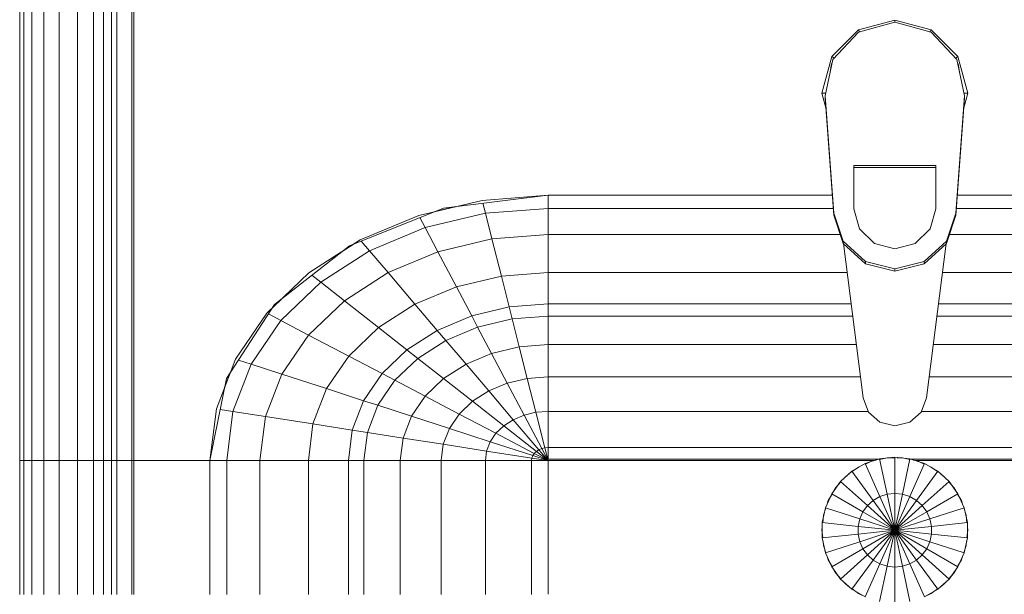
# Model space of a CAD drawing. Header units: millimetres. Extents: x 19410 to 41622, y 4748 to 42777.
# Tile 24 of 65: x 21488 to 21825, y 42347 to 42544. Entities that reach past the tile are written whole.
import ezdxf

# ---------------------------------------------------------------- set-up
doc = ezdxf.new("R2010")
doc.units = ezdxf.units.MM
doc.layers.add('M-EQPM-____-OTLN', color=50, linetype='Continuous', lineweight=20)

# ---------------------------------------------------------------- blocks, each defined once
blk = doc.blocks.new('Прямая форма - 83 new-608916-В_Этаж 02_Отопление')
at = {"layer": 'M-EQPM-____-OTLN', "color": 253}
for p, q in [((-299.99, 0), (-299.99, -183.27)), ((-291.73, 0), (-291.73, -183.27)), ((-271.3, 0), (-271.3, -183.27)), ((-268.48, 0), (-268.48, -183.27)), ((-266.64, 0), (-266.64, -183.27)), ((-261.6, 0), (-261.6, -183.27)), ((-260.87, -183.24), (-260.87, 0)), ((-298.6, 0), (-298.6, -183.27)), ((-295.82, 0), (-295.82, -183.27)), ((-286.45, 0), (-286.45, -183.27)), ((-280.15, 0), (-280.15, -183.27)), ((-274.68, 0), (-274.68, -183.27)), ((-260.84, 0), (-260.84, -183.27)), ((0, -32.32), (-12.5, -35.67)), ((0, -33.04), (-12.47, -36.48)), ((0, -33.04), (0, -32.32)), ((12.5, -35.67), (0, -32.32)), ((12.47, -36.48), (0, -33.04)), ((-12.5, -35.67), (-21.65, -44.82)), ((-12.47, -36.48), (-21.3, -45.8)), ((-12.5, -35.67), (-12.03, -36.48)), ((12.03, -36.48), (12.5, -35.67)), ((21.3, -45.79), (12.47, -36.48)), ((12.5, -35.67), (21.65, -44.82)), ((-25, -57.32), (-21.65, -44.82)), ((-23.89, -58.26), (-21.3, -45.8)), ((-21.73, -47.12), (-22.2, -50.13)), ((-21.65, -44.82), (-20.82, -45.3)), ((21.65, -44.82), (20.82, -45.3)), ((23.89, -58.26), (21.3, -45.79)), ((21.65, -44.82), (25, -57.32)), ((22.2, -50.13), (21.73, -47.12)), ((-23.65, -62.37), (-25, -57.32)), ((-25, -57.32), (-23.7, -57.32)), ((25, -57.32), (23.65, -62.37)), ((25, -57.32), (23.7, -57.32)), ((-23.89, -59.01), (-23.89, -58.26)), ((-20.95, -98.41), (-23.89, -58.26)), ((-23.89, -59.01), (-20.95, -99.15)), ((20.95, -98.41), (23.89, -58.26)), ((23.89, -59.01), (20.95, -99.15)), ((23.89, -59.01), (23.89, -58.26)), ((-14, -82.11), (14, -82.11)), ((-14, -96.93), (-14, -82.11)), ((14, -82.86), (-14, -82.86)), ((14, -82.11), (14, -96.93)), ((-163.2, -99.24), (-141.45, -94.07)), ((-118.83, -92.28), (-154.66, -96.74)), ((-141.45, -94.07), (-118.83, -92.32)), ((-21.4, -92.28), (-118.83, -92.28)), ((-118.83, -92.32), (-21.39, -92.32)), ((-118.83, -96.84), (-118.83, -92.32)), ((-118.83, -92.32), (-118.83, -96.84)), ((21.39, -92.32), (118.83, -92.32)), ((118.83, -92.28), (21.4, -92.28)), ((-154.66, -96.74), (-186.98, -109.66)), ((-150.5, -96.22), (-157.58, -97.91)), ((-141.2, -95.06), (-140.32, -98.51)), ((-118.83, -96.84), (-140.32, -98.51)), ((-21.06, -96.84), (-118.83, -96.84)), ((-118.83, -105.76), (-118.83, -96.84)), ((-118.83, -96.84), (-118.83, -105.76)), ((-12.12, -103.8), (-14, -96.93)), ((14, -96.93), (12.12, -103.8)), ((118.83, -96.84), (21.06, -96.84)), ((-183.25, -107.65), (-163.2, -99.24)), ((-162.8, -99.99), (-160.99, -103.42)), ((-140.32, -98.51), (-160.99, -103.42)), ((-140.32, -98.51), (-138.11, -107.25)), ((-20.95, -99.15), (-20.95, -98.41)), ((-20.95, -98.41), (-17.66, -108.08)), ((-17.66, -108.83), (-20.95, -99.15)), ((17.66, -108.08), (20.95, -98.41)), ((20.95, -99.15), (17.66, -108.83)), ((20.95, -99.15), (20.95, -98.41)), ((-160.99, -103.42), (-180.04, -111.41)), ((-160.99, -103.42), (-156.64, -111.66)), ((-7, -108.84), (-12.12, -103.8)), ((12.12, -103.8), (7, -108.84)), ((-200.82, -118.96), (-183.25, -107.65)), ((-138.11, -107.25), (-156.64, -111.66)), ((-118.83, -105.76), (-138.11, -107.25)), ((-138.11, -107.25), (-134.86, -120.03)), ((-18.71, -105.76), (-118.83, -105.76)), ((-118.83, -118.79), (-118.83, -105.76)), ((-118.83, -105.76), (-118.83, -118.79)), ((118.83, -105.76), (18.71, -105.76)), ((-186.98, -109.66), (-212.64, -129.78)), ((-185.36, -109.01), (-189.8, -111.86)), ((-182.92, -108.03), (-180.04, -111.41)), ((-17.66, -108.08), (-10.06, -115.03)), ((-17.66, -108.83), (-17.66, -108.08)), ((-10.06, -115.78), (-17.66, -108.83)), ((-17.64, -108.83), (-10.91, -161.71)), ((0, -110.68), (-7, -108.84)), ((7, -108.84), (0, -110.68)), ((10.06, -115.03), (17.66, -108.08)), ((17.66, -108.83), (10.06, -115.78)), ((10.91, -161.71), (17.64, -108.83)), ((17.66, -108.83), (17.66, -108.08)), ((-180.04, -111.41), (-196.74, -122.16)), ((-180.04, -111.41), (-173.73, -118.82)), ((-156.64, -111.66), (-173.73, -118.82)), ((-156.64, -111.66), (-150.29, -123.7)), ((-10.06, -115.03), (0, -117.56)), ((-10.06, -115.78), (-10.06, -115.03)), ((0, -118.3), (-10.06, -115.78)), ((0, -117.56), (10.06, -115.03)), ((10.06, -115.78), (0, -118.3)), ((0, -118.3), (0, -117.56)), ((10.06, -115.78), (10.06, -115.03)), ((-215.24, -132.74), (-200.82, -118.96)), ((-199.83, -119.73), (-196.74, -122.16)), ((-173.73, -118.82), (-188.7, -128.46)), ((-173.73, -118.82), (-164.5, -129.66)), ((-134.86, -120.03), (-150.29, -123.7)), ((-118.83, -118.79), (-134.86, -120.03)), ((-134.86, -120.03), (-132.18, -130.59)), ((-16.37, -118.79), (-118.83, -118.79)), ((-118.83, -129.56), (-118.83, -118.79)), ((-118.83, -118.79), (-118.83, -129.56)), ((118.83, -118.79), (16.37, -118.79)), ((-196.74, -122.16), (-210.44, -135.26)), ((-196.74, -122.16), (-188.7, -128.46)), ((-150.29, -123.7), (-164.5, -129.66)), ((-150.29, -123.7), (-145.03, -133.65)), ((-209.86, -127.6), (-213.45, -131.03)), ((-212.64, -129.78), (-229.11, -155.13)), ((-188.7, -128.46), (-200.99, -140.21)), ((-188.7, -128.46), (-176.96, -137.68)), ((-164.5, -129.66), (-176.96, -137.68)), ((-164.5, -129.66), (-156.87, -138.61)), ((-132.18, -130.59), (-145.03, -133.65)), ((-118.83, -129.56), (-132.18, -130.59)), ((-132.18, -130.59), (-131.15, -134.66)), ((-15, -129.56), (-118.83, -129.56)), ((-118.83, -133.71), (-118.83, -129.56)), ((-118.83, -129.56), (-118.83, -133.71)), ((118.83, -129.56), (15, -129.56)), ((-225.96, -148.47), (-215.24, -132.74)), ((-214.73, -133.01), (-210.44, -135.26)), ((-145.03, -133.65), (-156.87, -138.61)), ((-145.03, -133.65), (-143.01, -137.48)), ((-131.15, -134.66), (-143.01, -137.48)), ((-118.83, -133.71), (-131.15, -134.66)), ((-131.15, -134.66), (-128.72, -144.27)), ((-14.47, -133.71), (-118.83, -133.71)), ((-118.83, -143.5), (-118.83, -133.71)), ((-118.83, -133.71), (-118.83, -143.5)), ((118.83, -133.71), (14.47, -133.71)), ((-210.44, -135.26), (-220.62, -150.2)), ((-210.44, -135.26), (-200.99, -140.21)), ((-176.96, -137.68), (-187.18, -147.45)), ((-176.96, -137.68), (-167.24, -145.29)), ((-143.01, -137.48), (-153.93, -142.06)), ((-143.01, -137.48), (-138.23, -146.53)), ((-200.99, -140.21), (-210.13, -153.61)), ((-200.99, -140.21), (-187.18, -147.45)), ((-156.87, -138.61), (-167.24, -145.29)), ((-156.87, -138.61), (-153.93, -142.06)), ((-153.93, -142.06), (-163.51, -148.22)), ((-153.93, -142.06), (-146.99, -150.2)), ((-128.72, -144.27), (-138.23, -146.53)), ((-118.83, -143.5), (-128.72, -144.27)), ((-128.72, -144.27), (-125.98, -155.06)), ((-13.23, -143.5), (-118.83, -143.5)), ((-118.83, -154.51), (-118.83, -143.5)), ((-118.83, -143.5), (-118.83, -154.51)), ((118.83, -143.5), (13.23, -143.5)), ((-232.55, -165.53), (-225.96, -148.47)), ((-187.18, -147.45), (-194.78, -158.6)), ((-187.18, -147.45), (-175.76, -153.43)), ((-167.24, -145.29), (-175.76, -153.43)), ((-163.51, -148.22), (-171.37, -155.74)), ((-167.24, -145.29), (-163.51, -148.22)), ((-163.51, -148.22), (-154.68, -155.15)), ((-138.23, -146.53), (-146.99, -150.2)), ((-138.23, -146.53), (-132.86, -156.7)), ((-220.62, -150.2), (-226.89, -166.41)), ((-224.98, -148.78), (-220.62, -150.2)), ((-220.62, -150.2), (-210.13, -153.61)), ((-146.99, -150.2), (-154.68, -155.15)), ((-146.99, -150.2), (-139.2, -159.35)), ((-229.11, -155.13), (-234.78, -183.24)), ((-227.69, -152.95), (-229.73, -158.23)), ((-210.13, -153.61), (-215.75, -168.15)), ((-210.13, -153.61), (-194.78, -158.6)), ((-175.76, -153.43), (-182.09, -162.72)), ((-175.76, -153.43), (-171.37, -155.74)), ((-154.68, -155.15), (-160.98, -161.18)), ((-154.68, -155.15), (-144.76, -162.93)), ((-125.98, -155.06), (-132.86, -156.7)), ((-118.83, -154.51), (-125.98, -155.06)), ((-125.98, -155.06), (-123.03, -166.71)), ((-11.83, -154.51), (-118.83, -154.51)), ((-118.83, -166.38), (-118.83, -154.51)), ((-118.83, -154.51), (-118.83, -166.38)), ((118.83, -154.51), (11.83, -154.51)), ((-194.78, -158.6), (-199.45, -170.69)), ((-194.78, -158.6), (-182.09, -162.72)), ((-171.37, -155.74), (-177.21, -164.3)), ((-171.37, -155.74), (-160.98, -161.18)), ((-132.86, -156.7), (-139.2, -159.35)), ((-132.86, -156.7), (-127.07, -167.67)), ((-160.98, -161.18), (-165.67, -168.05)), ((-160.98, -161.18), (-149.32, -167.29)), ((-139.2, -159.35), (-144.76, -162.93)), ((-139.2, -159.35), (-130.79, -169.23)), ((-10.91, -161.71), (-9.03, -166.6)), ((9.03, -166.6), (10.91, -161.71)), ((-182.09, -162.72), (-185.98, -172.79)), ((-182.09, -162.72), (-177.21, -164.3)), ((-177.21, -164.3), (-180.8, -173.6)), ((-177.21, -164.3), (-165.67, -168.05)), ((-144.76, -162.93), (-149.32, -167.29)), ((-144.76, -162.93), (-134.05, -171.33)), ((-234.78, -183.27), (-232.55, -165.53)), ((-231.25, -165.73), (-226.89, -166.41)), ((-226.89, -166.41), (-229.01, -183.27)), ((-226.89, -166.41), (-215.75, -168.15)), ((-215.75, -168.15), (-217.65, -183.27)), ((-215.75, -168.15), (-199.45, -170.69)), ((-165.67, -168.05), (-168.55, -175.51)), ((-165.67, -168.05), (-152.71, -172.26)), ((-149.32, -167.29), (-152.71, -172.26)), ((-149.32, -167.29), (-136.73, -173.89)), ((-127.07, -167.67), (-130.79, -169.23)), ((-123.03, -166.71), (-127.07, -167.67)), ((-127.07, -167.67), (-121.02, -179.12)), ((-118.83, -166.38), (-123.03, -166.71)), ((-123.03, -166.71), (-119.94, -178.86)), ((-9.11, -166.38), (-118.83, -166.38)), ((-118.83, -178.78), (-118.83, -166.38)), ((-118.83, -166.38), (-118.83, -178.78)), ((-9.03, -166.6), (-5.09, -170.07)), ((5.09, -170.07), (9.03, -166.6)), ((118.83, -166.38), (9.11, -166.38)), ((-199.45, -170.69), (-201.03, -183.27)), ((-199.45, -170.69), (-185.98, -172.79)), ((-134.05, -171.33), (-136.73, -173.89)), ((-130.79, -169.23), (-134.05, -171.33)), ((-134.05, -171.33), (-122.88, -180.09)), ((-130.79, -169.23), (-122.01, -179.53)), ((-5.09, -170.07), (0, -171.32)), ((0, -171.32), (5.09, -170.07)), ((-185.98, -172.79), (-187.3, -183.27)), ((-185.98, -172.79), (-180.8, -173.6)), ((-180.8, -173.6), (-182.02, -183.27)), ((-180.8, -173.6), (-168.55, -175.51)), ((-152.71, -172.26), (-154.8, -177.66)), ((-152.71, -172.26), (-138.72, -176.81)), ((-136.73, -173.89), (-138.72, -176.81)), ((-136.73, -173.89), (-123.59, -180.77)), ((-168.55, -175.51), (-169.53, -183.27)), ((-168.55, -175.51), (-154.8, -177.66)), ((-154.8, -177.66), (-155.5, -183.27)), ((-154.8, -177.66), (-139.94, -179.98)), ((-138.72, -176.81), (-139.94, -179.98)), ((-138.72, -176.81), (-124.12, -181.55)), ((-119.94, -178.86), (-121.02, -179.12)), ((-118.83, -178.78), (-119.94, -178.86)), ((-119.94, -178.86), (-118.83, -183.27)), ((118.83, -178.78), (-118.83, -178.78)), ((-118.83, -182.73), (-118.83, -178.78)), ((-118.83, -178.78), (-118.83, -182.73)), ((-139.94, -179.98), (-140.36, -183.27)), ((-139.94, -179.98), (-124.45, -182.4)), ((-124.12, -181.55), (-124.45, -182.4)), ((-123.59, -180.77), (-124.12, -181.55)), ((-124.12, -181.55), (-118.83, -183.27)), ((-122.88, -180.09), (-123.59, -180.77)), ((-123.59, -180.77), (-118.83, -183.27)), ((-122.01, -179.53), (-122.88, -180.09)), ((-122.88, -180.09), (-118.83, -183.27)), ((-121.02, -179.12), (-122.01, -179.53)), ((-122.01, -179.53), (-118.83, -183.27)), ((-121.02, -179.12), (-118.83, -183.27)), ((0, -182.13), (-5.2, -182.68)), ((5.2, -182.68), (0, -182.13)), ((0, -182.13), (0, -194.51)), ((-298.6, -183.27), (-299.99, -183.27)), ((-299.99, -183.27), (-299.99, -229.09)), ((-299.99, -183.27), (-298.6, -183.27)), ((-295.82, -183.27), (-298.6, -183.27)), ((-298.6, -183.27), (-298.6, -229.09)), ((-298.6, -183.27), (-295.82, -183.27)), ((-291.73, -183.27), (-295.82, -183.27)), ((-295.82, -183.27), (-295.82, -229.09)), ((-295.82, -183.27), (-291.73, -183.27)), ((-286.45, -183.27), (-291.73, -183.27)), ((-291.73, -183.27), (-291.73, -229.09)), ((-291.73, -183.27), (-286.45, -183.27)), ((-280.15, -183.27), (-286.45, -183.27)), ((-286.45, -183.27), (-286.45, -229.09)), ((-286.45, -183.27), (-280.15, -183.27)), ((-276.59, -183.27), (-280.15, -183.27)), ((-280.15, -183.27), (-280.15, -229.09)), ((-280.15, -183.27), (-276.59, -183.27)), ((-274.68, -183.27), (-276.59, -183.27)), ((-276.59, -183.27), (-274.68, -183.27)), ((-271.3, -183.27), (-274.68, -183.27)), ((-274.68, -183.27), (-274.68, -229.09)), ((-274.68, -183.27), (-271.3, -183.27)), ((-268.48, -183.27), (-271.3, -183.27)), ((-271.3, -183.27), (-271.3, -229.09)), ((-271.3, -183.27), (-268.48, -183.27)), ((-266.64, -183.27), (-268.48, -183.27)), ((-268.48, -183.27), (-268.48, -229.09)), ((-268.48, -183.27), (-266.64, -183.27)), ((-261.6, -183.27), (-266.64, -183.27)), ((-266.64, -183.27), (-266.64, -229.09)), ((-266.64, -183.27), (-261.6, -183.27)), ((-260.87, -183.27), (-261.6, -183.27)), ((-261.6, -183.27), (-261.6, -229.09)), ((-261.6, -183.27), (-260.87, -183.27)), ((-234.78, -183.24), (-260.84, -183.24)), ((-260.84, -183.27), (-260.84, -229.09)), ((-260.84, -183.27), (-234.78, -183.27)), ((-234.78, -183.27), (-234.78, -229.09)), ((-234.78, -183.27), (-229.01, -183.27)), ((-229.01, -183.27), (-234.78, -183.27)), ((-229.01, -183.27), (-229.01, -229.09)), ((-229.01, -183.27), (-217.65, -183.27)), ((-217.65, -183.27), (-229.01, -183.27)), ((-217.65, -183.27), (-217.65, -229.09)), ((-217.65, -183.27), (-201.03, -183.27)), ((-201.03, -183.27), (-217.65, -183.27)), ((-201.03, -183.27), (-201.03, -229.09)), ((-201.03, -183.27), (-187.3, -183.27)), ((-187.3, -183.27), (-201.03, -183.27)), ((-187.3, -183.27), (-187.3, -229.09)), ((-187.3, -183.27), (-182.02, -183.27)), ((-182.02, -183.27), (-187.3, -183.27)), ((-182.02, -183.27), (-182.02, -229.09)), ((-182.02, -183.27), (-169.53, -183.27)), ((-169.53, -183.27), (-182.02, -183.27)), ((-169.53, -183.27), (-169.53, -229.09)), ((-169.53, -183.27), (-155.5, -183.27)), ((-155.5, -183.27), (-169.53, -183.27)), ((-155.5, -183.27), (-155.5, -229.09)), ((-155.5, -183.27), (-140.36, -183.27)), ((-140.36, -183.27), (-155.5, -183.27)), ((-140.36, -183.27), (-140.36, -229.09)), ((-140.36, -183.27), (-124.56, -183.27)), ((-124.56, -183.27), (-140.36, -183.27)), ((-124.45, -182.4), (-124.56, -183.27)), ((-124.56, -183.27), (-124.56, -229.09)), ((-124.56, -183.27), (-118.83, -183.27)), ((-118.83, -183.27), (-124.56, -183.27)), ((-124.45, -182.4), (-118.83, -183.27)), ((-118.83, -182.73), (-5.2, -182.73)), ((-118.83, -183.27), (-118.83, -229.07)), ((-7.32, -183.27), (-118.83, -183.27)), ((-118.83, -229.07), (-118.83, -183.27)), ((-10.17, -184.3), (-14.69, -186.91)), ((-14.61, -187.02), (-12.5, -185.48)), ((-12.5, -185.48), (-11.3, -184.95)), ((-5.2, -182.68), (-10.17, -184.3)), ((-10.17, -184.3), (-5.13, -195.6)), ((-10.11, -184.42), (-7.73, -183.36)), ((-7.73, -183.36), (-6.44, -183.09)), ((-5.2, -182.68), (-2.62, -194.79)), ((-5.17, -182.82), (-2.61, -182.27)), ((-2.61, -182.27), (0, -182.27)), ((0.8, -182.27), (2.61, -182.27)), ((2.61, -182.27), (5.17, -182.82)), ((2.62, -194.79), (5.2, -182.68)), ((5.13, -195.6), (10.17, -184.3)), ((10.17, -184.3), (5.2, -182.68)), ((5.34, -182.73), (118.83, -182.73)), ((6.44, -183.09), (7.73, -183.36)), ((118.83, -183.27), (7.32, -183.27)), ((7.73, -183.36), (10.11, -184.42)), ((14.69, -186.91), (10.17, -184.3)), ((11.3, -184.95), (12.5, -185.48)), ((12.5, -185.48), (14.61, -187.02)), ((-14.69, -186.91), (-18.58, -190.41)), ((-17.6, -189.53), (-16.73, -188.56)), ((-16.73, -188.56), (-15.67, -187.79)), ((-14.69, -186.91), (-7.42, -196.92)), ((7.42, -196.92), (14.69, -186.91)), ((18.58, -190.41), (14.69, -186.91)), ((15.67, -187.79), (16.73, -188.56)), ((16.73, -188.56), (17.6, -189.53)), ((-18.58, -190.41), (-21.65, -194.63)), ((-20.23, -192.44), (-18.48, -190.5)), ((-18.58, -190.41), (-9.38, -198.69)), ((9.38, -198.69), (18.58, -190.41)), ((18.48, -190.5), (20.23, -192.44)), ((21.65, -194.63), (18.58, -190.41)), ((-21.65, -194.63), (-23.78, -199.41)), ((-22.84, -196.97), (-21.53, -194.7)), ((-21.65, -194.63), (-10.93, -200.82)), ((-20.88, -193.58), (-20.23, -192.44)), ((-5.13, -195.6), (-7.42, -196.92)), ((-2.62, -194.79), (-5.13, -195.6)), ((-5.13, -195.6), (0, -207.13)), ((0, -194.51), (-2.62, -194.79)), ((-2.62, -194.79), (0, -207.13)), ((2.62, -194.79), (0, -194.51)), ((0, -194.51), (0, -207.13)), ((0, -207.13), (2.62, -194.79)), ((0, -207.13), (5.13, -195.6)), ((5.13, -195.6), (2.62, -194.79)), ((7.42, -196.92), (5.13, -195.6)), ((10.93, -200.82), (21.65, -194.63)), ((20.23, -192.44), (20.88, -193.58)), ((21.53, -194.7), (22.84, -196.97)), ((23.78, -199.41), (21.65, -194.63)), ((-23.24, -198.21), (-22.84, -196.97)), ((-9.38, -198.69), (-10.93, -200.82)), ((-7.42, -196.92), (-9.38, -198.69)), ((-9.38, -198.69), (0, -207.13)), ((-7.42, -196.92), (0, -207.13)), ((0, -207.13), (7.42, -196.92)), ((0, -207.13), (9.38, -198.69)), ((9.38, -198.69), (7.42, -196.92)), ((10.93, -200.82), (9.38, -198.69)), ((22.84, -196.97), (23.24, -198.21)), ((-23.78, -199.41), (-24.86, -204.52)), ((-24.73, -204.54), (-24.45, -201.94)), ((-24.45, -201.94), (-23.65, -199.45)), ((-23.78, -199.41), (-12, -203.23)), ((-10.93, -200.82), (-12, -203.23)), ((-10.93, -200.82), (0, -207.13)), ((0, -207.13), (10.93, -200.82)), ((12, -203.23), (10.93, -200.82)), ((12, -203.23), (23.78, -199.41)), ((23.65, -199.45), (24.45, -201.94)), ((24.86, -204.52), (23.78, -199.41)), ((24.45, -201.94), (24.73, -204.54)), ((-24.86, -204.52), (-12.55, -205.82)), ((-24.86, -204.52), (-24.86, -209.75)), ((-12, -203.23), (-12.55, -205.82)), ((-12.55, -205.82), (0, -207.13)), ((-12.55, -205.82), (-12.55, -208.45)), ((-12, -203.23), (0, -207.13)), ((0, -207.13), (12, -203.23)), ((0, -207.13), (12.55, -205.82)), ((12.55, -205.82), (12, -203.23)), ((12.55, -205.82), (24.86, -204.52)), ((12.55, -208.45), (12.55, -205.82)), ((24.86, -209.75), (24.86, -204.52)), ((-25, -207.13), (-24.89, -206.07)), ((-24.73, -209.73), (-25, -207.13)), ((-24.86, -209.75), (-12.55, -208.45)), ((-12.55, -208.45), (0, -207.13)), ((-12.55, -208.45), (-12, -211.04)), ((-12, -211.04), (0, -207.13)), ((-10.93, -213.45), (0, -207.13)), ((-9.38, -215.58), (0, -207.13)), ((-7.42, -217.35), (0, -207.13)), ((-5.13, -218.67), (0, -207.13)), ((-2.62, -219.48), (0, -207.13)), ((0, -207.13), (12.55, -208.45)), ((0, -207.13), (12, -211.04)), ((0, -207.13), (10.93, -213.45)), ((0, -207.13), (9.38, -215.58)), ((0, -207.13), (7.42, -217.35)), ((0, -207.13), (5.13, -218.67)), ((0, -207.13), (2.62, -219.48)), ((0, -207.13), (0, -219.76)), ((12, -211.04), (12.55, -208.45)), ((12.55, -208.45), (24.86, -209.75)), ((25, -207.13), (24.73, -209.73)), ((24.89, -206.07), (25, -207.13)), ((-24.86, -209.75), (-23.78, -214.86)), ((-24.45, -212.33), (-24.59, -211.03)), ((-23.65, -214.82), (-24.45, -212.33)), ((-23.78, -214.86), (-12, -211.04)), ((-12, -211.04), (-10.93, -213.45)), ((10.93, -213.45), (12, -211.04)), ((12, -211.04), (23.78, -214.86)), ((24.45, -212.33), (23.65, -214.82)), ((23.78, -214.86), (24.86, -209.75)), ((24.59, -211.03), (24.45, -212.33)), ((-23.78, -214.86), (-21.65, -219.63)), ((-21.65, -219.63), (-10.93, -213.45)), ((-18.58, -223.86), (-9.38, -215.58)), ((-10.93, -213.45), (-9.38, -215.58)), ((-9.38, -215.58), (-7.42, -217.35)), ((7.42, -217.35), (9.38, -215.58)), ((9.38, -215.58), (10.93, -213.45)), ((9.38, -215.58), (18.58, -223.86)), ((10.93, -213.45), (21.65, -219.63)), ((21.65, -219.63), (23.78, -214.86)), ((-22.84, -217.3), (-23.24, -216.06)), ((-21.53, -219.57), (-22.84, -217.3)), ((-14.69, -227.36), (-7.42, -217.35)), ((-10.17, -229.97), (-5.13, -218.67)), ((-7.42, -217.35), (-5.13, -218.67)), ((-5.13, -218.67), (-2.62, -219.48)), ((2.62, -219.48), (5.13, -218.67)), ((5.13, -218.67), (7.42, -217.35)), ((5.13, -218.67), (10.17, -229.97)), ((7.42, -217.35), (14.69, -227.36)), ((22.84, -217.3), (21.53, -219.57)), ((23.24, -216.06), (22.84, -217.3)), ((-21.65, -219.63), (-18.58, -223.86)), ((-20.23, -221.83), (-20.88, -220.69)), ((-18.48, -223.77), (-20.23, -221.83)), ((-5.2, -231.59), (-2.62, -219.48)), ((-2.62, -219.48), (0, -219.76)), ((0, -219.76), (2.62, -219.48)), ((0, -219.76), (0, -232.13)), ((2.62, -219.48), (5.2, -231.59)), ((20.23, -221.83), (18.48, -223.77)), ((18.58, -223.86), (21.65, -219.63)), ((20.88, -220.69), (20.23, -221.83)), ((-18.58, -223.86), (-14.69, -227.36)), ((-16.73, -225.71), (-17.6, -224.74)), ((-15.67, -226.48), (-16.73, -225.71)), ((14.69, -227.36), (18.58, -223.86)), ((16.73, -225.71), (15.67, -226.48)), ((17.6, -224.74), (16.73, -225.71)), ((-14.69, -227.36), (-10.17, -229.97)), ((-12.5, -228.79), (-14.61, -227.25)), ((-11.3, -229.32), (-12.5, -228.79)), ((10.17, -229.97), (14.69, -227.36)), ((12.5, -228.79), (11.3, -229.32)), ((14.61, -227.25), (12.5, -228.79))]:
    blk.add_line(p, q, dxfattribs=at)
blk = doc.blocks.new('Прямая форма - FU - 054-609508-В_Этаж 02_Отопление')
blk.add_blockref('Прямая форма - 83 new-608916-В_Этаж 02_Отопление', (0, 0))
blk = doc.blocks.new('83 new_ifc_RVT-1-В_Этаж 02_Отопление')
at = {"layer": 'M-EQPM-____-OTLN', "color": 253, "lineweight": 20}
blk.add_blockref('Прямая форма - FU - 054-609508-В_Этаж 02_Отопление', (21787.83, 42575.83), dxfattribs=at)

msp = doc.modelspace()

# ---------------------------------------------------------------- block references
at = {"lineweight": 9}
msp.add_blockref('83 new_ifc_RVT-1-В_Этаж 02_Отопление', (0, 0), dxfattribs=at)

doc.saveas('drawing.dxf')
